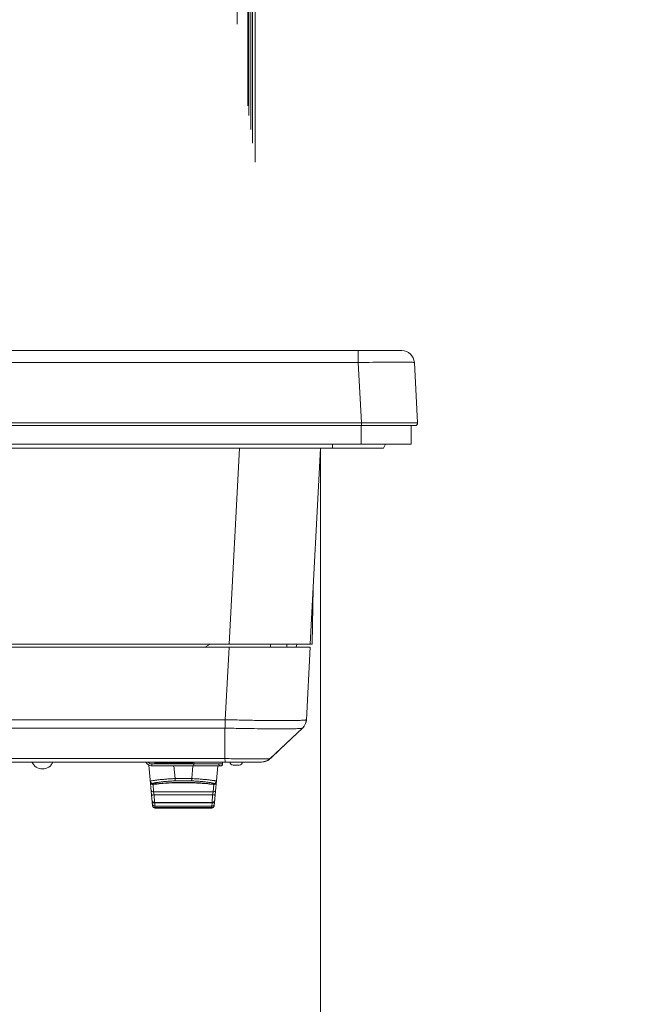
# Model space of a CAD drawing. Header units: centimetres. Extents: x -21 to 21, y -29.7 to 29.7.
# Tile 32 of 93: x 6.4 to 11.5, y -25.4 to -17.5. Entities that reach past the tile are written whole.
import ezdxf

# ---------------------------------------------------------------- set-up
doc = ezdxf.new("R2010")
doc.units = ezdxf.units.CM
doc.header["$MEASUREMENT"] = 0

msp = doc.modelspace()

# ---------------------------------------------------------------- linework, layer by layer
at = {"color": 8, "lineweight": 5}
msp.add_open_spline([(-21.00035, -29.70651), (-21.00035, -29.70651), (20.99965, -29.70651), (20.99965, -29.70651), (20.99965, -29.70651), (20.99965, 29.69349), (20.99965, 29.69349), (20.99965, 29.69349), (-21.00035, 29.69349), (-21.00035, 29.69349), (-21.00035, 29.69349), (-21.00035, -29.70651), (-21.00035, -29.70651)], degree=3, knots=[0, 0, 0, 0, 0.25, 0.25, 0.25, 0.5, 0.5, 0.5, 0.75, 0.75, 0.75, 1, 1, 1, 1], dxfattribs=at)
at = {"lineweight": 5}
for points, knots in [([(8.32314, -15.62699), (8.32314, -15.40653), (8.14442, -15.22782), (7.92396, -15.22782), (7.7035, -15.22782), (7.52478, -15.40653), (7.52478, -15.62699), (7.52478, -15.84745), (7.7035, -16.02617), (7.92396, -16.02617), (8.14442, -16.02617), (8.32314, -15.84746), (8.32314, -15.627), (8.32314, -5.04492), (8.32314, -26.20907), (8.32314, -15.62699)], [0, 0, 0, 0, 0.25, 0.25, 0.25, 0.5, 0.5, 0.5, 0.75, 0.75, 0.75, 1, 1, 1, 1.00001, 1.00001, 1.00001, 1.00001]), ([(8.30316, -15.62699), (8.30316, -15.41756), (8.13339, -15.24779), (7.92396, -15.24779), (7.71453, -15.24779), (7.54476, -15.41756), (7.54475, -15.62699), (7.54475, -15.83642), (7.71453, -16.0062), (7.92396, -16.0062), (8.13339, -16.0062), (8.30316, -15.83642), (8.30316, -15.627), (8.30316, -5.57484), (8.30316, -25.67963), (8.30316, -15.62699)], [0, 0, 0, 0, 0.25, 0.25, 0.25, 0.5, 0.5, 0.5, 0.75, 0.75, 0.75, 1, 1, 1, 1.00001, 1.00001, 1.00001, 1.00001]), ([(8.28896, -15.62699), (8.28896, -15.42541), (8.12554, -15.26199), (7.92396, -15.26199), (7.72238, -15.26199), (7.55896, -15.42541), (7.55896, -15.62699), (7.55896, -15.82858), (7.72237, -15.99199), (7.92396, -15.99199), (8.12554, -15.99199), (8.28896, -15.82858), (8.28896, -15.627), (8.28896, -5.95116), (8.28896, -25.30283), (8.28896, -15.62699)], [0, 0, 0, 0, 0.25, 0.25, 0.25, 0.5, 0.5, 0.5, 0.75, 0.75, 0.75, 1, 1, 1, 1.00001, 1.00001, 1.00001, 1.00001]), ([(8.27396, -15.62699), (8.27396, -15.43369), (8.11726, -15.27699), (7.92396, -15.27699), (7.73066, -15.27699), (7.57396, -15.43369), (7.57396, -15.62699), (7.57396, -15.82029), (7.73066, -15.97699), (7.92396, -15.97699), (8.11726, -15.97699), (8.27396, -15.82029), (8.27396, -15.627), (8.27396, -6.34908), (8.27396, -24.90539), (8.27396, -15.62699)], [0, 0, 0, 0, 0.25, 0.25, 0.25, 0.5, 0.5, 0.5, 0.75, 0.75, 0.75, 1, 1, 1, 1.00001, 1.00001, 1.00001, 1.00001]), ([(8.26396, -15.62699), (8.26396, -15.43922), (8.11174, -15.28699), (7.92396, -15.28699), (7.73618, -15.28699), (7.58396, -15.43922), (7.58396, -15.62699), (7.58396, -15.81477), (7.73618, -15.96699), (7.92396, -15.96699), (8.11173, -15.96699), (8.26396, -15.81477), (8.26396, -15.627), (8.26396, -6.61404), (8.26396, -24.63995), (8.26396, -15.62699)], [0, 0, 0, 0, 0.25, 0.25, 0.25, 0.5, 0.5, 0.5, 0.75, 0.75, 0.75, 1, 1, 1, 1.00001, 1.00001, 1.00001, 1.00001]), ([(8.17896, -15.62699), (8.17896, -15.48616), (8.06479, -15.37199), (7.92396, -15.37199), (7.78313, -15.37199), (7.66896, -15.48616), (7.66896, -15.62699), (7.66896, -15.76783), (7.78313, -15.88199), (7.92396, -15.88199), (8.06479, -15.88199), (8.17896, -15.76783), (8.17896, -15.627), (8.17896, -8.86716), (8.17896, -22.38683), (8.17896, -15.62699)], [0, 0, 0, 0, 0.25, 0.25, 0.25, 0.5, 0.5, 0.5, 0.75, 0.75, 0.75, 1, 1, 1, 1.00001, 1.00001, 1.00001, 1.00001]), ([(9.1481, -20.2844), (9.17731, -20.28406), (9.20652, -20.28375), (9.23573, -20.28348), (9.31242, -20.28276), (9.38912, -20.28223), (9.46582, -20.28223)], [0, 0, 0, 0, 0.5, 0.5, 0.5, 1, 1, 1, 1]), ([(9.46582, -20.28223), (9.48444, -20.28223), (9.50306, -20.28227), (9.52168, -20.28238), (9.52924, -20.28242), (9.53681, -20.28248), (9.54438, -20.28255), (9.55066, -20.28261), (9.55695, -20.28269), (9.56323, -20.2828), (9.56818, -20.28288), (9.57312, -20.28298), (9.57809, -20.28311), (9.58168, -20.2832), (9.58528, -20.2833), (9.58881, -20.28348), (9.59005, -20.28354), (9.59129, -20.28361), (9.59258, -20.28369), (9.59351, -20.28374), (9.59448, -20.28379), (9.59529, -20.28391), (9.59579, -20.28398), (9.59623, -20.28408), (9.59693, -20.28415), (9.59718, -20.28417), (9.59747, -20.28419), (9.59748, -20.28439)], [0, 0, 0, 0, 0.1111111, 0.1111111, 0.1111111, 0.2222222, 0.2222222, 0.2222222, 0.3333333, 0.3333333, 0.3333333, 0.4444444, 0.4444444, 0.4444444, 0.5555556, 0.5555556, 0.5555556, 0.6666667, 0.6666667, 0.6666667, 0.7777778, 0.7777778, 0.7777778, 0.8888889, 0.8888889, 0.8888889, 1, 1, 1, 1]), ([(9.4913, -20.76815), (9.4686, -20.76814), (9.4459, -20.76815), (9.4232, -20.76818), (9.33996, -20.76826), (9.25672, -20.76846), (9.17347, -20.76858)], [0, 0, 0, 0, 0.5, 0.5, 0.5, 1, 1, 1, 1]), ([(9.62286, -20.76858), (9.62284, -20.76826), (9.62233, -20.76843), (9.62189, -20.76853), (9.62057, -20.76884), (9.61985, -20.7686), (9.619, -20.76847), (9.6176, -20.76826), (9.61587, -20.76837), (9.61421, -20.76841), (9.61191, -20.76846), (9.60974, -20.76839), (9.60754, -20.76835), (9.60473, -20.7683), (9.60186, -20.7683), (9.59901, -20.7683), (9.59554, -20.76829), (9.5921, -20.76827), (9.58865, -20.76826), (9.57999, -20.76822), (9.57131, -20.76821), (9.56264, -20.7682)], [0, 0, 0, 0, 0.1428571, 0.1428571, 0.1428571, 0.2857143, 0.2857143, 0.2857143, 0.4285714, 0.4285714, 0.4285714, 0.5714286, 0.5714286, 0.5714286, 0.7142857, 0.7142857, 0.7142857, 0.8571429, 0.8571429, 0.8571429, 1, 1, 1, 1]), ([(9.60288, -20.78963), (9.60837, -20.78963), (9.61362, -20.78737), (9.61739, -20.7834), (9.62117, -20.77942), (9.62314, -20.77406), (9.62286, -20.76858)], [0, 0, 0, 0, 0.5, 0.5, 0.5, 1, 1, 1, 1]), ([(8.08407, -23.14522), (8.08394, -23.15146), (8.08379, -23.15771), (8.08366, -23.16396), (8.08332, -23.18014), (8.08303, -23.19634), (8.08208, -23.2125)], [0, 0, 0, 0, 0.5, 0.5, 0.5, 1, 1, 1, 1]), ([(8.08407, -23.14522), (8.12623, -23.14638), (8.1684, -23.14744), (8.21057, -23.14839), (8.25113, -23.1493), (8.29168, -23.15009), (8.33225, -23.15075), (8.36962, -23.15136), (8.407, -23.15186), (8.44438, -23.1522), (8.47715, -23.15251), (8.50992, -23.1527), (8.5427, -23.1527), (8.55695, -23.15269), (8.57121, -23.15266), (8.58547, -23.15257), (8.59812, -23.1525), (8.61077, -23.15238), (8.62342, -23.1522), (8.63435, -23.15205), (8.64527, -23.15186), (8.65619, -23.1516), (8.66528, -23.15138), (8.67436, -23.15111), (8.68346, -23.15075), (8.69064, -23.15047), (8.69783, -23.15013), (8.70497, -23.14969), (8.71013, -23.14936), (8.71527, -23.14898), (8.72052, -23.14839), (8.72373, -23.14803), (8.72698, -23.14759), (8.72995, -23.14689), (8.73073, -23.14671), (8.7315, -23.14651), (8.73234, -23.14608), (8.73274, -23.14587), (8.73315, -23.14562), (8.73318, -23.14522)], [0, 0, 0, 0, 0.0769231, 0.0769231, 0.0769231, 0.1538462, 0.1538462, 0.1538462, 0.2307692, 0.2307692, 0.2307692, 0.3076923, 0.3076923, 0.3076923, 0.3846154, 0.3846154, 0.3846154, 0.4615385, 0.4615385, 0.4615385, 0.5384615, 0.5384615, 0.5384615, 0.6153846, 0.6153846, 0.6153846, 0.6923077, 0.6923077, 0.6923077, 0.7692308, 0.7692308, 0.7692308, 0.8461538, 0.8461538, 0.8461538, 0.9230769, 0.9230769, 0.9230769, 1, 1, 1, 1]), ([(8.08208, -23.21251), (8.12174, -23.21343), (8.1614, -23.21427), (8.20107, -23.21503), (8.23928, -23.21576), (8.2775, -23.21642), (8.31571, -23.21696), (8.35105, -23.21746), (8.38639, -23.21787), (8.42172, -23.21815), (8.45287, -23.2184), (8.48401, -23.21856), (8.51516, -23.21858), (8.54089, -23.2186), (8.56663, -23.21852), (8.59235, -23.21824), (8.60289, -23.21813), (8.61344, -23.21798), (8.62399, -23.21779), (8.63285, -23.21763), (8.64172, -23.21743), (8.65056, -23.21714), (8.65763, -23.21691), (8.66468, -23.21662), (8.67179, -23.21631), (8.67707, -23.21608), (8.68238, -23.21585), (8.68751, -23.2153), (8.69082, -23.21495), (8.69404, -23.21447), (8.6976, -23.21414), (8.69919, -23.214), (8.70085, -23.21388), (8.70196, -23.21285)], [0, 0, 0, 0, 0.0909091, 0.0909091, 0.0909091, 0.1818182, 0.1818182, 0.1818182, 0.2727273, 0.2727273, 0.2727273, 0.3636364, 0.3636364, 0.3636364, 0.4545455, 0.4545455, 0.4545455, 0.5454545, 0.5454545, 0.5454545, 0.6363636, 0.6363636, 0.6363636, 0.7272727, 0.7272727, 0.7272727, 0.8181818, 0.8181818, 0.8181818, 0.9090909, 0.9090909, 0.9090909, 1, 1, 1, 1]), ([(6.53711, -23.48476), (6.55167, -23.51809), (6.58459, -23.53963), (6.62096, -23.53963), (6.65733, -23.53963), (6.69025, -23.51809), (6.70481, -23.48476)], [0, 0, 0, 0, 0.5, 0.5, 0.5, 1, 1, 1, 1]), ([(7.49203, -23.51448), (7.48459, -23.51393), (7.47718, -23.51169), (7.47063, -23.50792), (7.4641, -23.50417), (7.45843, -23.49889), (7.45425, -23.49273)], [0, 0, 0, 0, 0.5, 0.5, 0.5, 1, 1, 1, 1]), ([(8.08203, -23.45717), (8.08205, -23.46106), (8.08205, -23.46494), (8.08207, -23.46885), (8.08209, -23.47175), (8.08213, -23.47467), (8.0821, -23.47751), (8.0821, -23.47853), (8.08208, -23.47953), (8.08211, -23.4806), (8.08214, -23.48138), (8.08219, -23.48218), (8.0821, -23.48283), (8.08205, -23.48322), (8.08195, -23.48356), (8.08208, -23.48418), (8.08212, -23.48439), (8.08219, -23.48463), (8.08204, -23.48463)], [0, 0, 0, 0, 0.1666667, 0.1666667, 0.1666667, 0.3333333, 0.3333333, 0.3333333, 0.5, 0.5, 0.5, 0.6666667, 0.6666667, 0.6666667, 0.8333333, 0.8333333, 0.8333333, 1, 1, 1, 1]), ([(8.08203, -23.45716), (8.12518, -23.45738), (8.16833, -23.45754), (8.21148, -23.45769), (8.24892, -23.45782), (8.28636, -23.45796), (8.3238, -23.45791), (8.35061, -23.45787), (8.37741, -23.45774), (8.40423, -23.45779), (8.41687, -23.45781), (8.42951, -23.45787), (8.44213, -23.45735)], [0, 0, 0, 0, 0.25, 0.25, 0.25, 0.5, 0.5, 0.5, 0.75, 0.75, 0.75, 1, 1, 1, 1]), ([(8.12166, -23.48463), (8.12166, -23.49126), (8.12429, -23.49762), (8.12898, -23.50231), (8.13367, -23.50699), (8.14003, -23.50963), (8.14666, -23.50963)], [0, 0, 0, 0, 0.5, 0.5, 0.5, 1, 1, 1, 1]), ([(8.3639, -23.48463), (8.37818, -23.48463), (8.39257, -23.48246), (8.40618, -23.47777), (8.41931, -23.47324), (8.43171, -23.46637), (8.44213, -23.45735)], [0, 0, 0, 0, 0.5, 0.5, 0.5, 1, 1, 1, 1]), ([(8.44213, -23.45735), (8.44517, -23.45478), (8.44818, -23.45219), (8.45119, -23.44958), (8.45988, -23.44202), (8.46843, -23.43429), (8.47679, -23.42637)], [0, 0, 0, 0, 0.5, 0.5, 0.5, 1, 1, 1, 1]), ([(8.03258, -23.49963), (8.03258, -23.50791), (8.0393, -23.51463), (8.04758, -23.51463), (8.05587, -23.51463), (8.06258, -23.50791), (8.06258, -23.49963)], [0, 0, 0, 0, 0.5, 0.5, 0.5, 1, 1, 1, 1]), ([(7.68246, -23.61701), (7.66949, -23.61751), (7.65652, -23.61814), (7.64356, -23.6189), (7.63112, -23.61963), (7.61869, -23.62049), (7.60626, -23.62148), (7.59484, -23.62239), (7.58343, -23.62342), (7.57204, -23.62458), (7.56685, -23.62511), (7.56167, -23.62566), (7.55649, -23.62625), (7.55172, -23.62678), (7.54695, -23.62734), (7.54218, -23.62793), (7.53787, -23.62846), (7.53356, -23.62901), (7.52925, -23.62959), (7.52543, -23.6301), (7.52162, -23.63063), (7.5178, -23.63118), (7.51451, -23.63166), (7.51123, -23.63216), (7.50794, -23.63267), (7.50521, -23.6331), (7.50249, -23.63355), (7.49976, -23.63402), (7.49761, -23.63439), (7.49547, -23.63478), (7.49333, -23.63519), (7.49248, -23.63536), (7.49163, -23.63553), (7.49078, -23.63571), (7.49009, -23.63585), (7.48939, -23.636), (7.4887, -23.63616), (7.48816, -23.63629), (7.48762, -23.63642), (7.48707, -23.63657), (7.48668, -23.63667), (7.48628, -23.63679), (7.48592, -23.63691), (7.48569, -23.63699), (7.48549, -23.63707), (7.48523, -23.6372), (7.48512, -23.63725), (7.485, -23.63732), (7.48501, -23.63742)], [0, 0, 0, 0, 0.0625, 0.0625, 0.0625, 0.125, 0.125, 0.125, 0.1875, 0.1875, 0.1875, 0.25, 0.25, 0.25, 0.3125, 0.3125, 0.3125, 0.375, 0.375, 0.375, 0.4375, 0.4375, 0.4375, 0.5, 0.5, 0.5, 0.5625, 0.5625, 0.5625, 0.625, 0.625, 0.625, 0.6875, 0.6875, 0.6875, 0.75, 0.75, 0.75, 0.8125, 0.8125, 0.8125, 0.875, 0.875, 0.875, 0.9375, 0.9375, 0.9375, 1, 1, 1, 1]), ([(7.50754, -23.6555), (7.50501, -23.65583), (7.50238, -23.65567), (7.49988, -23.65502), (7.49716, -23.65431), (7.4946, -23.65303), (7.49241, -23.65127), (7.49023, -23.64952), (7.48841, -23.6473), (7.48713, -23.6448), (7.48596, -23.64251), (7.48523, -23.63997), (7.48501, -23.63742)], [0, 0, 0, 0, 0.25, 0.25, 0.25, 0.5, 0.5, 0.5, 0.75, 0.75, 0.75, 1, 1, 1, 1]), ([(7.50814, -23.66214), (7.50549, -23.66249), (7.50273, -23.6623), (7.50014, -23.66158), (7.49754, -23.66086), (7.4951, -23.6596), (7.493, -23.65792), (7.4909, -23.65624), (7.48915, -23.65413), (7.48788, -23.65175), (7.48661, -23.64937), (7.48582, -23.64673), (7.48559, -23.64406)], [0, 0, 0, 0, 0.25, 0.25, 0.25, 0.5, 0.5, 0.5, 0.75, 0.75, 0.75, 1, 1, 1, 1]), ([(7.50596, -23.66505), (7.5012, -23.66515), (7.49616, -23.66361), (7.49238, -23.66063), (7.49058, -23.65921), (7.48907, -23.65746), (7.48797, -23.65546), (7.48691, -23.65353), (7.48623, -23.65136), (7.48604, -23.64918)], [0, 0, 0, 0, 0.3333333, 0.3333333, 0.3333333, 0.6666667, 0.6666667, 0.6666667, 1, 1, 1, 1]), ([(7.50755, -23.6555), (7.50753, -23.65538), (7.50763, -23.65528), (7.50773, -23.65519), (7.50792, -23.65502), (7.50812, -23.65493), (7.50833, -23.65483), (7.50909, -23.65448), (7.50993, -23.6542), (7.51077, -23.65394), (7.51213, -23.65353), (7.51349, -23.65319), (7.51485, -23.65286), (7.51674, -23.65241), (7.51864, -23.652), (7.52054, -23.6516), (7.52295, -23.6511), (7.52536, -23.65063), (7.52778, -23.65018), (7.53069, -23.64965), (7.53361, -23.64914), (7.53652, -23.64865), (7.5399, -23.64808), (7.54328, -23.64755), (7.54667, -23.64703), (7.55049, -23.64645), (7.55432, -23.6459), (7.55815, -23.64538), (7.56698, -23.64417), (7.57583, -23.64308), (7.58469, -23.64211), (7.59483, -23.64099), (7.60498, -23.64001), (7.61515, -23.63916), (7.62622, -23.63823), (7.63731, -23.63746), (7.6484, -23.63682), (7.65996, -23.63615), (7.67154, -23.63563), (7.68312, -23.63525)], [0, 0, 0, 0, 0.0769231, 0.0769231, 0.0769231, 0.1538462, 0.1538462, 0.1538462, 0.2307692, 0.2307692, 0.2307692, 0.3076923, 0.3076923, 0.3076923, 0.3846154, 0.3846154, 0.3846154, 0.4615385, 0.4615385, 0.4615385, 0.5384615, 0.5384615, 0.5384615, 0.6153846, 0.6153846, 0.6153846, 0.6923077, 0.6923077, 0.6923077, 0.7692308, 0.7692308, 0.7692308, 0.8461538, 0.8461538, 0.8461538, 0.9230769, 0.9230769, 0.9230769, 1, 1, 1, 1]), ([(7.50814, -23.66214), (7.52775, -23.65931), (7.54743, -23.65684), (7.56716, -23.65494), (7.5872, -23.65301), (7.60729, -23.65167), (7.6274, -23.65066), (7.64763, -23.64964), (7.66788, -23.64894), (7.68814, -23.64842), (7.70843, -23.64791), (7.72873, -23.64756), (7.74903, -23.64758), (7.76933, -23.6476), (7.78963, -23.64798), (7.80992, -23.64853), (7.83017, -23.64908), (7.85042, -23.64981), (7.87065, -23.65086), (7.89074, -23.65191), (7.91083, -23.65328), (7.93086, -23.65524), (7.95057, -23.65717), (7.97023, -23.65966), (7.98982, -23.66254)], [0, 0, 0, 0, 0.125, 0.125, 0.125, 0.25, 0.25, 0.25, 0.375, 0.375, 0.375, 0.5, 0.5, 0.5, 0.625, 0.625, 0.625, 0.75, 0.75, 0.75, 0.875, 0.875, 0.875, 1, 1, 1, 1]), ([(7.51083, -23.66434), (7.53021, -23.66152), (7.54964, -23.65906), (7.56913, -23.65717), (7.58894, -23.65526), (7.60881, -23.65393), (7.62869, -23.65292), (7.64871, -23.6519), (7.66873, -23.65121), (7.68877, -23.6507), (7.70884, -23.65018), (7.72892, -23.64984), (7.749, -23.64986), (7.76908, -23.64988), (7.78916, -23.65026), (7.80923, -23.65081), (7.82926, -23.65135), (7.84928, -23.65207), (7.86929, -23.65312), (7.88916, -23.65416), (7.90902, -23.65552), (7.92882, -23.65747), (7.94829, -23.65939), (7.96771, -23.66187), (7.98707, -23.66473)], [0, 0, 0, 0, 0.125, 0.125, 0.125, 0.25, 0.25, 0.25, 0.375, 0.375, 0.375, 0.5, 0.5, 0.5, 0.625, 0.625, 0.625, 0.75, 0.75, 0.75, 0.875, 0.875, 0.875, 1, 1, 1, 1]), ([(7.68312, -23.63525), (7.68306, -23.63477), (7.68306, -23.63429), (7.68305, -23.6338), (7.68303, -23.63246), (7.68296, -23.63112), (7.6829, -23.62978), (7.68281, -23.62777), (7.68275, -23.62576), (7.68269, -23.62375), (7.68261, -23.62151), (7.68254, -23.61927), (7.68246, -23.61703)], [0, 0, 0, 0, 0.25, 0.25, 0.25, 0.5, 0.5, 0.5, 0.75, 0.75, 0.75, 1, 1, 1, 1]), ([(7.815, -23.63526), (7.81506, -23.6348), (7.81506, -23.63434), (7.81507, -23.63388), (7.81509, -23.63256), (7.81516, -23.63126), (7.81522, -23.62995), (7.8153, -23.62793), (7.81537, -23.62592), (7.81543, -23.6239), (7.81551, -23.62161), (7.81559, -23.61932), (7.81566, -23.61702)], [0, 0, 0, 0, 0.25, 0.25, 0.25, 0.5, 0.5, 0.5, 0.75, 0.75, 0.75, 1, 1, 1, 1]), ([(7.815, -23.63526), (7.82659, -23.63564), (7.83817, -23.63617), (7.84974, -23.63684), (7.86084, -23.63748), (7.87193, -23.63826), (7.88301, -23.63919), (7.89317, -23.64004), (7.90332, -23.64103), (7.91346, -23.64215), (7.92231, -23.64313), (7.93116, -23.64422), (7.93998, -23.64544), (7.94381, -23.64597), (7.94764, -23.64652), (7.95145, -23.64711), (7.95484, -23.64763), (7.95822, -23.64817), (7.9616, -23.64874), (7.96451, -23.64923), (7.96743, -23.64975), (7.97033, -23.65029), (7.97275, -23.65074), (7.97516, -23.65121), (7.97757, -23.65172), (7.97948, -23.65212), (7.98137, -23.65254), (7.98325, -23.653), (7.98462, -23.65333), (7.98597, -23.65368), (7.98733, -23.6541), (7.98817, -23.65436), (7.98901, -23.65465), (7.98977, -23.655), (7.98998, -23.6551), (7.99018, -23.6552), (7.99037, -23.65537), (7.99047, -23.65546), (7.99056, -23.65557), (7.99055, -23.65569)], [0, 0, 0, 0, 0.0769231, 0.0769231, 0.0769231, 0.1538462, 0.1538462, 0.1538462, 0.2307692, 0.2307692, 0.2307692, 0.3076923, 0.3076923, 0.3076923, 0.3846154, 0.3846154, 0.3846154, 0.4615385, 0.4615385, 0.4615385, 0.5384615, 0.5384615, 0.5384615, 0.6153846, 0.6153846, 0.6153846, 0.6923077, 0.6923077, 0.6923077, 0.7692308, 0.7692308, 0.7692308, 0.8461538, 0.8461538, 0.8461538, 0.9230769, 0.9230769, 0.9230769, 1, 1, 1, 1]), ([(8.0131, -23.63762), (8.01311, -23.63751), (8.01299, -23.63744), (8.01288, -23.63738), (8.01263, -23.63725), (8.01242, -23.63717), (8.0122, -23.63709), (8.01183, -23.63696), (8.01143, -23.63684), (8.01104, -23.63674), (8.01049, -23.63658), (8.00996, -23.63645), (8.00941, -23.63632), (8.00873, -23.63616), (8.00803, -23.636), (8.00733, -23.63586), (8.00648, -23.63567), (8.00564, -23.6355), (8.00479, -23.63533), (8.00265, -23.63491), (8.0005, -23.63452), (7.99835, -23.63414), (7.99563, -23.63367), (7.9929, -23.63322), (7.99017, -23.63278), (7.98689, -23.63226), (7.98361, -23.63176), (7.98032, -23.63127), (7.97651, -23.63072), (7.97269, -23.63018), (7.96887, -23.62967), (7.96457, -23.62908), (7.96025, -23.62853), (7.95594, -23.62799), (7.946, -23.62676), (7.93605, -23.62564), (7.92609, -23.62462), (7.91469, -23.62346), (7.90328, -23.62242), (7.89186, -23.62151), (7.87944, -23.62051), (7.86701, -23.61965), (7.85456, -23.61892), (7.8416, -23.61815), (7.82864, -23.61752), (7.81566, -23.61702)], [0, 0, 0, 0, 0.0666667, 0.0666667, 0.0666667, 0.1333333, 0.1333333, 0.1333333, 0.2, 0.2, 0.2, 0.2666667, 0.2666667, 0.2666667, 0.3333333, 0.3333333, 0.3333333, 0.4, 0.4, 0.4, 0.4666667, 0.4666667, 0.4666667, 0.5333333, 0.5333333, 0.5333333, 0.6, 0.6, 0.6, 0.6666667, 0.6666667, 0.6666667, 0.7333333, 0.7333333, 0.7333333, 0.8, 0.8, 0.8, 0.8666667, 0.8666667, 0.8666667, 0.9333333, 0.9333333, 0.9333333, 1, 1, 1, 1]), ([(7.98982, -23.66254), (7.99249, -23.66291), (7.99526, -23.66273), (7.99787, -23.66202), (8.00049, -23.6613), (8.00294, -23.66005), (8.00506, -23.65836), (8.00717, -23.65667), (8.00894, -23.65455), (8.01021, -23.65216), (8.01149, -23.64977), (8.01228, -23.64711), (8.01251, -23.64443)], [0, 0, 0, 0, 0.25, 0.25, 0.25, 0.5, 0.5, 0.5, 0.75, 0.75, 0.75, 1, 1, 1, 1]), ([(7.99055, -23.65569), (7.99309, -23.65603), (7.99572, -23.65587), (7.99822, -23.65522), (8.00094, -23.65451), (8.0035, -23.65322), (8.00569, -23.65147), (8.00788, -23.64972), (8.00969, -23.6475), (8.01097, -23.645), (8.01215, -23.6427), (8.01288, -23.64017), (8.0131, -23.63762)], [0, 0, 0, 0, 0.25, 0.25, 0.25, 0.5, 0.5, 0.5, 0.75, 0.75, 0.75, 1, 1, 1, 1]), ([(7.99213, -23.66548), (7.99689, -23.66557), (8.00193, -23.66404), (8.0057, -23.66106), (8.0075, -23.65964), (8.00902, -23.65789), (8.01012, -23.65589), (8.01118, -23.65396), (8.01186, -23.6518), (8.01205, -23.64962)], [0, 0, 0, 0, 0.3333333, 0.3333333, 0.3333333, 0.6666667, 0.6666667, 0.6666667, 1, 1, 1, 1]), ([(7.51115, -23.724), (7.5064, -23.72411), (7.50136, -23.72264), (7.49756, -23.71971), (7.49577, -23.71832), (7.49425, -23.71661), (7.49315, -23.71465), (7.49209, -23.71276), (7.49141, -23.71064), (7.49123, -23.7085)], [0, 0, 0, 0, 0.3333333, 0.3333333, 0.3333333, 0.6666667, 0.6666667, 0.6666667, 1, 1, 1, 1]), ([(7.50596, -23.66505), (7.50624, -23.66434), (7.50656, -23.66364), (7.50705, -23.66303), (7.50736, -23.66263), (7.50775, -23.66226), (7.50823, -23.66213)], [0, 0, 0, 0, 0.5, 0.5, 0.5, 1, 1, 1, 1]), ([(7.50804, -23.66011), (7.508, -23.65974), (7.50796, -23.65937), (7.50792, -23.659), (7.5078, -23.65783), (7.50769, -23.65666), (7.50754, -23.65549)], [0, 0, 0, 0, 0.5, 0.5, 0.5, 1, 1, 1, 1]), ([(7.51083, -23.66434), (7.51062, -23.66401), (7.5104, -23.6637), (7.51014, -23.66339), (7.50963, -23.66277), (7.50895, -23.66215), (7.50818, -23.66214)], [0, 0, 0, 0, 0.5, 0.5, 0.5, 1, 1, 1, 1]), ([(7.98698, -23.724), (7.99173, -23.72411), (7.99676, -23.72264), (8.00056, -23.71971), (8.00235, -23.71832), (8.00387, -23.71661), (8.00498, -23.71465), (8.00603, -23.71276), (8.00671, -23.71064), (8.0069, -23.7085)], [0, 0, 0, 0, 0.3333333, 0.3333333, 0.3333333, 0.6666667, 0.6666667, 0.6666667, 1, 1, 1, 1]), ([(7.98982, -23.66254), (7.9896, -23.66253), (7.98938, -23.66258), (7.98917, -23.66266), (7.98824, -23.66301), (7.98761, -23.6639), (7.98707, -23.66473)], [0, 0, 0, 0, 0.5, 0.5, 0.5, 1, 1, 1, 1]), ([(7.98982, -23.66254), (7.98987, -23.662), (7.98992, -23.66146), (7.98998, -23.66092), (7.99016, -23.65917), (7.99036, -23.65743), (7.99055, -23.65568)], [0, 0, 0, 0, 0.5, 0.5, 0.5, 1, 1, 1, 1]), ([(7.98982, -23.66254), (7.99031, -23.66266), (7.9907, -23.66304), (7.99102, -23.66345), (7.99151, -23.66407), (7.99184, -23.66477), (7.99213, -23.66548)], [0, 0, 0, 0, 0.5, 0.5, 0.5, 1, 1, 1, 1]), ([(7.51503, -23.74621), (7.51245, -23.74642), (7.50986, -23.74676), (7.50731, -23.74723), (7.50511, -23.74764), (7.50293, -23.74814), (7.50079, -23.74887), (7.49995, -23.74916), (7.49911, -23.74948), (7.49832, -23.74984), (7.4977, -23.75012), (7.49711, -23.75043), (7.4965, -23.75086), (7.49578, -23.75138), (7.49504, -23.75209), (7.49511, -23.75291)], [0, 0, 0, 0, 0.2, 0.2, 0.2, 0.4, 0.4, 0.4, 0.6, 0.6, 0.6, 0.8, 0.8, 0.8, 1, 1, 1, 1]), ([(7.51213, -23.81167), (7.51042, -23.81144), (7.50872, -23.81109), (7.50708, -23.81054), (7.50599, -23.81018), (7.50493, -23.80974), (7.50393, -23.80919), (7.50308, -23.80873), (7.50228, -23.80819), (7.50157, -23.8075), (7.50052, -23.80648), (7.49968, -23.80513), (7.49955, -23.8037)], [0, 0, 0, 0, 0.25, 0.25, 0.25, 0.5, 0.5, 0.5, 0.75, 0.75, 0.75, 1, 1, 1, 1]), ([(7.98309, -23.74621), (7.98568, -23.74642), (7.98826, -23.74676), (7.99082, -23.74723), (7.99302, -23.74764), (7.9952, -23.74814), (7.99733, -23.74887), (7.99818, -23.74916), (7.99902, -23.74948), (7.99981, -23.74984), (8.00043, -23.75012), (8.00102, -23.75043), (8.00162, -23.75086), (8.00234, -23.75138), (8.00309, -23.75209), (8.00302, -23.75291)], [0, 0, 0, 0, 0.2, 0.2, 0.2, 0.4, 0.4, 0.4, 0.6, 0.6, 0.6, 0.8, 0.8, 0.8, 1, 1, 1, 1]), ([(7.99857, -23.8037), (7.99849, -23.80459), (7.99814, -23.80547), (7.99764, -23.80623), (7.99664, -23.80777), (7.99504, -23.80883), (7.99337, -23.80962), (7.99111, -23.81069), (7.98871, -23.81128), (7.98628, -23.81163)], [0, 0, 0, 0, 0.3333333, 0.3333333, 0.3333333, 0.6666667, 0.6666667, 0.6666667, 1, 1, 1, 1]), ([(7.50088, -23.81881), (7.50088, -23.81881), (7.5027, -23.82558), (7.5027, -23.82558), (7.5027, -23.82558), (7.50674, -23.83129), (7.50674, -23.83129), (7.50674, -23.83129), (7.51248, -23.83526), (7.51248, -23.83526), (7.51248, -23.83526), (7.51926, -23.83701), (7.51926, -23.83701), (7.51926, -23.83701), (7.5208, -23.83707), (7.5208, -23.83707)], [0, 0, 0, 0, 0.2, 0.2, 0.2, 0.4, 0.4, 0.4, 0.6, 0.6, 0.6, 0.8, 0.8, 0.8, 1, 1, 1, 1]), ([(7.50186, -23.83011), (7.50186, -23.83011), (7.50369, -23.83687), (7.50369, -23.83687), (7.50369, -23.83687), (7.50772, -23.84258), (7.50772, -23.84258), (7.50772, -23.84258), (7.51345, -23.84654), (7.51345, -23.84654), (7.51345, -23.84654), (7.52022, -23.8483), (7.52022, -23.8483), (7.52022, -23.8483), (7.52179, -23.84836), (7.52179, -23.84836)], [0, 0, 0, 0, 0.2, 0.2, 0.2, 0.4, 0.4, 0.4, 0.6, 0.6, 0.6, 0.8, 0.8, 0.8, 1, 1, 1, 1]), ([(7.50236, -23.83575), (7.50236, -23.83575), (7.50418, -23.8425), (7.50418, -23.8425), (7.50418, -23.8425), (7.5082, -23.84821), (7.5082, -23.84821), (7.5082, -23.84821), (7.51393, -23.85218), (7.51393, -23.85218)], [0, 0, 0, 0, 0.3333333, 0.3333333, 0.3333333, 0.6666667, 0.6666667, 0.6666667, 1, 1, 1, 1]), ([(7.51393, -23.85218), (7.51393, -23.85218), (7.52069, -23.85394), (7.52069, -23.85394), (7.52069, -23.85394), (7.52228, -23.854), (7.52228, -23.854)], [0, 0, 0, 0, 0.5, 0.5, 0.5, 1, 1, 1, 1]), ([(7.97584, -23.854), (7.97584, -23.854), (7.97744, -23.85394), (7.97744, -23.85394), (7.97744, -23.85394), (7.98419, -23.85218), (7.98419, -23.85218)], [0, 0, 0, 0, 0.5, 0.5, 0.5, 1, 1, 1, 1]), ([(7.97634, -23.84836), (7.97634, -23.84836), (7.97791, -23.8483), (7.97791, -23.8483), (7.97791, -23.8483), (7.98467, -23.84654), (7.98467, -23.84654), (7.98467, -23.84654), (7.99041, -23.84258), (7.99041, -23.84258), (7.99041, -23.84258), (7.99444, -23.83687), (7.99444, -23.83687), (7.99444, -23.83687), (7.99626, -23.83011), (7.99626, -23.83011)], [0, 0, 0, 0, 0.2, 0.2, 0.2, 0.4, 0.4, 0.4, 0.6, 0.6, 0.6, 0.8, 0.8, 0.8, 1, 1, 1, 1]), ([(7.97733, -23.83707), (7.97733, -23.83707), (7.97887, -23.83701), (7.97887, -23.83701), (7.97887, -23.83701), (7.98564, -23.83526), (7.98564, -23.83526), (7.98564, -23.83526), (7.99139, -23.83129), (7.99139, -23.83129), (7.99139, -23.83129), (7.99542, -23.82558), (7.99542, -23.82558), (7.99542, -23.82558), (7.99725, -23.81881), (7.99725, -23.81881)], [0, 0, 0, 0, 0.2, 0.2, 0.2, 0.4, 0.4, 0.4, 0.6, 0.6, 0.6, 0.8, 0.8, 0.8, 1, 1, 1, 1]), ([(7.98419, -23.85218), (7.98419, -23.85218), (7.98992, -23.84821), (7.98992, -23.84821), (7.98992, -23.84821), (7.99395, -23.8425), (7.99395, -23.8425), (7.99395, -23.8425), (7.99577, -23.83575), (7.99577, -23.83575)], [0, 0, 0, 0, 0.3333333, 0.3333333, 0.3333333, 0.6666667, 0.6666667, 0.6666667, 1, 1, 1, 1])]:
    msp.add_open_spline(points, degree=3, knots=knots, dxfattribs=at)
for points in [[(-10.6497, -20.18963), (-10.6497, -20.18963), (9.49762, -20.18963), (9.49762, -20.18963)], [(9.1481, -20.28439), (9.1481, -20.28439), (9.1481, -20.18963), (9.1481, -20.18963)], [(9.59748, -20.28439), (9.5947, -20.23127), (9.55081, -20.18963), (9.49762, -20.18963)], [(9.1481, -20.28439), (9.1481, -20.28439), (-10.30018, -20.28439), (-10.30018, -20.28439)], [(9.1481, -20.28439), (9.1481, -20.28439), (9.17347, -20.76858), (9.17347, -20.76858)], [(9.62286, -20.76858), (9.62286, -20.76858), (9.59748, -20.28439), (9.59748, -20.28439)], [(-10.75496, -20.78963), (-10.75496, -20.78963), (9.60288, -20.78963), (9.60288, -20.78963)], [(-10.32555, -20.76858), (-10.32555, -20.76858), (9.17347, -20.76858), (9.17347, -20.76858)], [(9.1718, -20.93963), (9.1718, -20.93963), (9.1718, -20.78963), (9.1718, -20.78963)], [(9.17347, -20.78963), (9.17347, -20.78963), (9.17347, -20.76858), (9.17347, -20.76858)], [(9.56264, -20.7682), (9.53886, -20.76816), (9.51508, -20.76814), (9.4913, -20.76815)], [(9.57128, -20.78963), (9.57128, -20.78963), (9.57128, -20.93963), (9.57128, -20.93963)], [(-10.72336, -20.93963), (-10.72336, -20.93963), (9.57128, -20.93963), (9.57128, -20.93963)], [(-10.50336, -20.96963), (-10.50336, -20.96963), (9.35128, -20.96963), (9.35128, -20.96963)], [(8.19803, -20.96963), (8.19803, -20.96963), (8.11574, -22.53963), (8.11574, -22.53963)], [(8.76491, -22.53963), (8.76491, -22.53963), (8.84719, -20.96963), (8.84719, -20.96963)], [(8.94128, -20.96963), (8.94128, -20.96963), (8.94128, -20.93963), (8.94128, -20.93963)], [(9.36628, -20.93963), (9.36628, -20.93963), (9.35128, -20.96963), (9.35128, -20.96963)], [(8.78064, -22.53963), (8.78064, -22.53963), (8.7885, -22.08963), (8.7885, -22.08963)], [(-9.93272, -22.53963), (-9.93272, -22.53963), (8.78064, -22.53963), (8.78064, -22.53963)], [(7.96305, -22.53963), (7.96305, -22.53963), (7.91975, -22.56463), (7.91975, -22.56463)], [(8.44557, -22.56463), (8.44556, -22.55629), (8.44554, -22.54796), (8.44553, -22.53963)], [(8.57721, -22.53963), (8.57721, -22.53963), (8.57743, -22.56463), (8.57743, -22.56463)], [(8.65731, -22.53963), (8.65731, -22.53963), (8.6529, -22.56463), (8.6529, -22.56463)], [(8.7636, -22.56463), (8.7636, -22.56463), (-9.91568, -22.56463), (-9.91568, -22.56463)], [(8.11449, -22.56463), (8.11449, -22.56463), (8.08407, -23.14522), (8.08407, -23.14522)], [(8.73318, -23.14522), (8.73318, -23.14522), (8.7636, -22.56463), (8.7636, -22.56463)], [(-9.23615, -23.14522), (-9.23615, -23.14522), (8.08407, -23.14522), (8.08407, -23.14522)], [(8.70215, -23.2125), (8.72073, -23.19487), (8.73183, -23.17079), (8.73318, -23.14522)], [(8.71244, -23.20124), (8.71244, -23.20124), (8.72688, -23.17533), (8.72688, -23.17533)], [(8.72687, -23.17534), (8.72687, -23.17534), (8.73317, -23.14524), (8.73317, -23.14524)], [(8.08206, -23.21251), (8.08206, -23.21251), (-9.23413, -23.21251), (-9.23413, -23.21251)], [(8.08206, -23.45717), (8.08206, -23.45717), (8.08206, -23.21251), (8.08206, -23.21251)], [(8.70214, -23.21251), (8.70214, -23.21251), (8.44433, -23.45717), (8.44433, -23.45717)], [(8.52014, -23.38525), (8.52014, -23.38525), (8.70195, -23.21286), (8.70195, -23.21286)], [(8.70196, -23.21285), (8.70196, -23.21285), (8.71245, -23.20123), (8.71245, -23.20123)], [(8.70196, -23.21285), (8.70196, -23.21285), (8.71244, -23.20124), (8.71244, -23.20124)], [(8.44844, -23.45327), (8.44844, -23.45327), (8.52014, -23.38525), (8.52014, -23.38525)], [(-9.52757, -23.48463), (-9.52757, -23.48463), (8.37549, -23.48463), (8.37549, -23.48463)], [(-9.23413, -23.45717), (-9.23413, -23.45717), (8.08206, -23.45717), (8.08206, -23.45717)], [(7.44999, -23.48509), (7.45056, -23.48636), (7.45119, -23.48761), (7.45186, -23.48883)], [(7.45186, -23.48883), (7.4526, -23.49017), (7.45339, -23.49147), (7.45425, -23.49273)], [(7.46688, -23.48463), (7.47004, -23.48915), (7.47442, -23.49301), (7.47931, -23.49558)], [(7.47931, -23.49558), (7.48078, -23.49635), (7.4823, -23.49702), (7.48387, -23.49758)], [(7.52164, -23.49463), (7.52164, -23.49463), (7.52164, -23.48463), (7.52164, -23.48463)], [(7.52164, -23.49463), (7.52164, -23.49463), (7.82164, -23.49463), (7.82164, -23.49463)], [(7.67164, -23.48463), (7.67164, -23.48463), (7.67164, -23.49463), (7.67164, -23.49463)], [(7.82164, -23.49463), (7.82164, -23.49463), (7.82164, -23.48463), (7.82164, -23.48463)], [(7.83258, -23.51463), (7.83258, -23.51463), (7.83258, -23.48463), (7.83258, -23.48463)], [(8.06258, -23.49963), (8.06258, -23.49963), (8.06258, -23.48463), (8.06258, -23.48463)], [(8.19666, -23.50963), (8.21047, -23.50963), (8.22166, -23.49844), (8.22166, -23.48463)], [(8.37338, -23.48418), (8.37405, -23.48446), (8.37477, -23.48463), (8.37549, -23.48463)], [(8.37549, -23.48463), (8.40111, -23.48463), (8.42575, -23.4748), (8.44433, -23.45717)], [(8.4407, -23.45889), (8.44202, -23.45867), (8.44335, -23.45809), (8.44433, -23.45716)], [(7.50236, -23.83575), (7.50236, -23.83575), (7.47379, -23.50919), (7.47379, -23.50919)], [(7.48387, -23.49758), (7.48559, -23.49818), (7.48735, -23.49866), (7.48915, -23.499)], [(7.48915, -23.499), (7.49127, -23.4994), (7.49344, -23.49961), (7.4956, -23.49961)], [(7.49203, -23.51448), (7.49322, -23.51456), (7.49441, -23.51461), (7.4956, -23.51461)], [(7.4956, -23.49961), (7.4956, -23.49961), (7.60793, -23.49963), (7.60793, -23.49963)], [(7.4956, -23.49961), (7.4956, -23.49961), (7.4956, -23.51463), (7.4956, -23.51463)], [(8.04758, -23.51463), (8.04758, -23.51463), (7.4956, -23.51463), (7.4956, -23.51463)], [(7.60793, -23.49963), (7.60793, -23.49963), (8.06258, -23.49963), (8.06258, -23.49963)], [(7.68246, -23.61702), (7.68246, -23.61702), (7.6735, -23.51463), (7.6735, -23.51463)], [(7.82462, -23.51463), (7.82462, -23.51463), (7.81566, -23.61703), (7.81566, -23.61703)], [(7.99577, -23.83575), (7.99577, -23.83575), (8.02386, -23.51463), (8.02386, -23.51463)], [(8.14666, -23.50963), (8.14666, -23.50963), (8.19666, -23.50963), (8.19666, -23.50963)], [(7.81566, -23.61703), (7.77128, -23.61554), (7.72685, -23.61554), (7.68246, -23.61703)], [(7.815, -23.63526), (7.77105, -23.6338), (7.72707, -23.6338), (7.68312, -23.63525)], [(7.51083, -23.66434), (7.50921, -23.66457), (7.50758, -23.66481), (7.50596, -23.66505)], [(7.50596, -23.66505), (7.50596, -23.66505), (7.51115, -23.724), (7.51115, -23.724)], [(7.50814, -23.66214), (7.5081, -23.66146), (7.50807, -23.66078), (7.50804, -23.66011)], [(7.51115, -23.724), (7.51115, -23.724), (7.98698, -23.724), (7.98698, -23.724)], [(7.51503, -23.74621), (7.51503, -23.74621), (7.51115, -23.724), (7.51115, -23.724)], [(7.98698, -23.724), (7.98698, -23.724), (7.98309, -23.74621), (7.98309, -23.74621)], [(7.98698, -23.724), (7.98698, -23.724), (7.99213, -23.66548), (7.99213, -23.66548)], [(7.99213, -23.66548), (7.99044, -23.66523), (7.98876, -23.66498), (7.98707, -23.66473)], [(7.49839, -23.79034), (7.49929, -23.80067), (7.50794, -23.8086), (7.51831, -23.8086)], [(7.5182, -23.81194), (7.51618, -23.81201), (7.51414, -23.81193), (7.51213, -23.81167)], [(7.51503, -23.74621), (7.51503, -23.74621), (7.98309, -23.74621), (7.98309, -23.74621)], [(7.51503, -23.74621), (7.51503, -23.74621), (7.51831, -23.8086), (7.51831, -23.8086)], [(7.5182, -23.81194), (7.51863, -23.81193), (7.51905, -23.81191), (7.51948, -23.81188)], [(7.97982, -23.8086), (7.97982, -23.8086), (7.51831, -23.8086), (7.51831, -23.8086)], [(7.51948, -23.81188), (7.51948, -23.81188), (7.51888, -23.80844), (7.51888, -23.80844)], [(7.51948, -23.81188), (7.51948, -23.81188), (7.97865, -23.81188), (7.97865, -23.81188)], [(7.5208, -23.83707), (7.5208, -23.83707), (7.51948, -23.81188), (7.51948, -23.81188)], [(7.97865, -23.81188), (7.97865, -23.81188), (7.97733, -23.83707), (7.97733, -23.83707)], [(7.97927, -23.80834), (7.97927, -23.80834), (7.97865, -23.81188), (7.97865, -23.81188)], [(7.97865, -23.81188), (7.97908, -23.81191), (7.97951, -23.81193), (7.97994, -23.81194)], [(7.97982, -23.8086), (7.97982, -23.8086), (7.98309, -23.74621), (7.98309, -23.74621)], [(7.97982, -23.8086), (7.99019, -23.8086), (7.99884, -23.80067), (7.99974, -23.79034)], [(7.98628, -23.81163), (7.98418, -23.81192), (7.98205, -23.81201), (7.97994, -23.81194)], [(7.5082, -23.84821), (7.5082, -23.84821), (7.51393, -23.85218), (7.51393, -23.85218)], [(7.97733, -23.83707), (7.97733, -23.83707), (7.5208, -23.83707), (7.5208, -23.83707)], [(7.52179, -23.84836), (7.52179, -23.84836), (7.5212, -23.83707), (7.5212, -23.83707)], [(7.52179, -23.84836), (7.52179, -23.84836), (7.52121, -23.83736), (7.52121, -23.83736)], [(7.97634, -23.84836), (7.97634, -23.84836), (7.52179, -23.84836), (7.52179, -23.84836)], [(7.52228, -23.85401), (7.52228, -23.85401), (7.52199, -23.84835), (7.52199, -23.84835)], [(7.52228, -23.85401), (7.52228, -23.85401), (7.522, -23.84854), (7.522, -23.84854)], [(7.97584, -23.85401), (7.97584, -23.85401), (7.52228, -23.85401), (7.52228, -23.85401)], [(7.97614, -23.84836), (7.97614, -23.84836), (7.97584, -23.85401), (7.97584, -23.85401)], [(7.97693, -23.83707), (7.97693, -23.83707), (7.97634, -23.84836), (7.97634, -23.84836)]]:
    msp.add_open_spline(points, degree=3, dxfattribs=at)
at = {"color": 8, "lineweight": 0}
msp.add_open_spline([(8.84719, -20.96963), (8.84719, -20.96963), (8.84719, -25.7554), (8.84719, -25.7554)], degree=3, dxfattribs=at)

doc.saveas('drawing.dxf')
